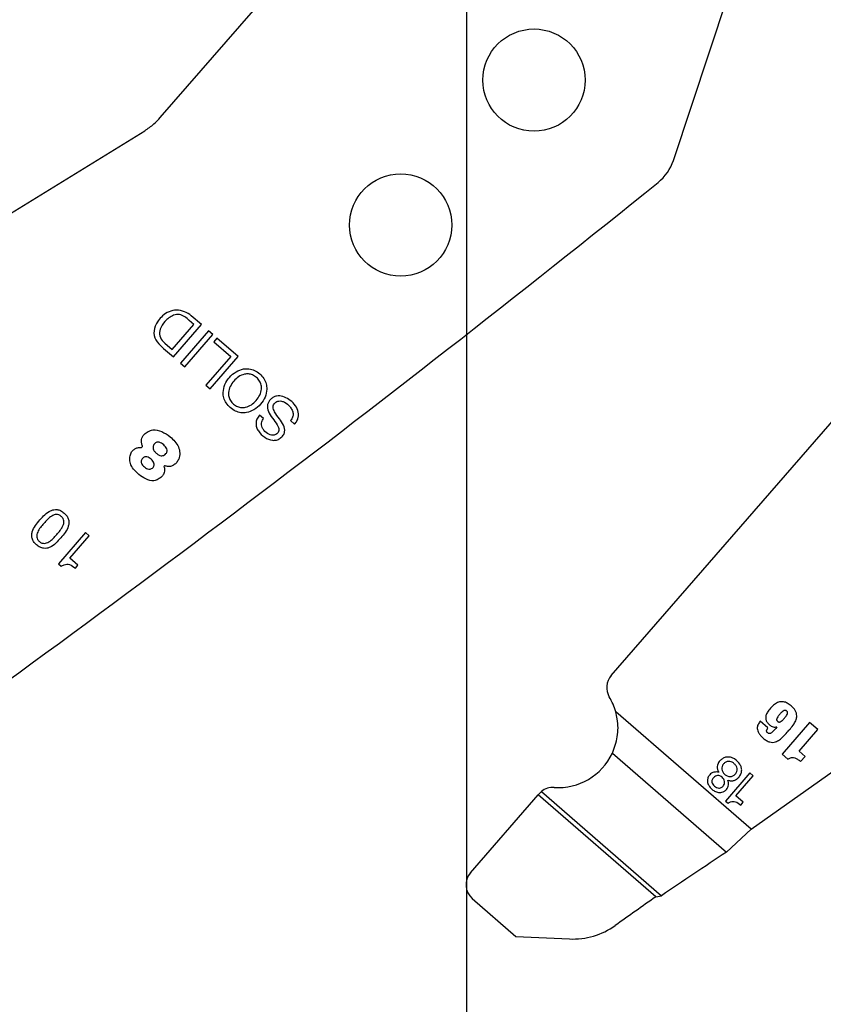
# Model space of a CAD drawing. Header units: inches. Extents: x -122 to 123, y -201 to 75.
# Tile 37 of 191: x -43.91 to -42.59, y 62.43 to 64.05. Entities that reach past the tile are written whole.
import ezdxf

# ---------------------------------------------------------------- set-up
doc = ezdxf.new("R2010")
doc.units = ezdxf.units.IN
doc.header["$MEASUREMENT"] = 0
doc.header["$PDSIZE"] = -1
doc.layers.add('DIMENSIONS', color=171, linetype='Continuous')
doc.layers.add('STATION_LINES', color=231, linetype='Continuous')
doc.styles.add('SLDTEXTSTYLE0', font='TXT', dxfattribs={"width": 0.75})
doc.dimstyles.new('SLDDIMSTYLE3', dxfattribs={"dimtxt": 0.125, "dimasz": 0.13, "dimexe": 0, "dimexo": 0.0625, "dimgap": 0.03125, "dimtad": 0, "dimtih": 1, "dimtoh": 1, "dimdec": 4, "dimrnd": 1e-09, "dimzin": 12, "dimdsep": 46, "dimtxsty": 'SLDTEXTSTYLE0', "dimsah": 1, "dimcen": 0.09, "dimadec": 0, "dimazin": 3, "dimtfac": 1, "dimtdec": 4, "dimtofl": 0, "dimtmove": 0, "dimatfit": 3, "dimfxl": 1, "dimfrac": 2, "dimtolj": 1, "dimtzin": 12, "dimarcsym": 0})

# ---------------------------------------------------------------- blocks, each defined once
blk = doc.blocks.new('_D_4')
at = {"layer": 'Defpoints', "color": 0}
for p in [(-44.7441, 62.6287), (-4.7428, 62.2104), (-44.7441, 58.2595), (-44.7441, 58.2595)]:
    blk.add_point(p, dxfattribs=at)
at = {"layer": 'DIMENSIONS', "color": 0, "lineweight": -2}
for p, q in [((-44.7441, 62.5662), (-44.7441, 58.2595)), ((-4.7428, 62.1479), (-4.7428, 58.2595)), ((-44.6141, 58.2595), (-24.2752, 58.2595)), ((-4.8728, 58.2595), (-23.6034, 58.2595))]:
    blk.add_line(p, q, dxfattribs=at)
at = {"layer": 'DIMENSIONS', "color": 0}
for points in [[(-44.6141, 58.2811), (-44.6141, 58.2378), (-44.7441, 58.2595)], [(-4.8728, 58.2378), (-4.8728, 58.2811), (-4.7428, 58.2595)]]:
    blk.add_solid(points, dxfattribs=at)
at = {"layer": 'DIMENSIONS', "color": 0, "insert": (-23.9393, 58.322), "char_height": 0.125, "attachment_point": 2, "style": 'SLDTEXTSTYLE0'}
blk.add_mtext('\\A1;(40.0013)', dxfattribs=at)

msp = doc.modelspace()

# ---------------------------------------------------------------- linework, layer by layer
at = {"color": 7, "linetype": 'Continuous', "lineweight": 25}
for p, q in [((-42.83755, 63.82201), (-42.60705, 64.51528)), ((-42.83755, 63.82201), (-42.60705, 64.51528)), ((-43.68237, 63.89251), (-43.52904, 64.06907)), ((-43.68237, 63.89251), (-43.52904, 64.06907)), ((-44.01601, 63.68078), (-43.70791, 63.87087)), ((-44.01601, 63.68078), (-43.70791, 63.87087)), ((-43.6269, 63.55158), (-43.63474, 63.55839)), ((-43.6269, 63.55158), (-43.63474, 63.55839)), ((-43.61464, 63.55139), (-43.63132, 63.56588)), ((-43.61464, 63.55139), (-43.63132, 63.56588)), ((-43.66273, 63.51032), (-43.6269, 63.55158)), ((-43.66273, 63.51032), (-43.6269, 63.55158)), ((-43.66081, 63.49822), (-43.61464, 63.55139)), ((-43.66081, 63.49822), (-43.61464, 63.55139)), ((-43.60271, 63.54103), (-43.64889, 63.48786)), ((-43.60271, 63.54103), (-43.64889, 63.48786)), ((-43.59564, 63.53489), (-43.60271, 63.54103)), ((-43.59564, 63.53489), (-43.60271, 63.54103)), ((-43.6772, 63.52309), (-43.67464, 63.52066)), ((-43.6772, 63.52309), (-43.67464, 63.52066)), ((-43.64182, 63.48172), (-43.59564, 63.53489)), ((-43.64182, 63.48172), (-43.59564, 63.53489)), ((-43.58915, 63.52924), (-43.59432, 63.52328)), ((-43.58915, 63.52924), (-43.59432, 63.52328)), ((-43.59432, 63.52328), (-43.56618, 63.49884)), ((-43.59432, 63.52328), (-43.56618, 63.49884)), ((-43.55392, 63.49865), (-43.58915, 63.52924)), ((-43.55392, 63.49865), (-43.58915, 63.52924)), ((-43.68492, 63.51995), (-43.67687, 63.51216)), ((-43.68492, 63.51995), (-43.67687, 63.51216)), ((-43.67687, 63.51216), (-43.66081, 63.49822)), ((-43.67687, 63.51216), (-43.66081, 63.49822)), ((-43.67464, 63.52066), (-43.66273, 63.51032)), ((-43.67464, 63.52066), (-43.66273, 63.51032)), ((-43.56618, 63.49884), (-43.60718, 63.45163)), ((-43.56618, 63.49884), (-43.60718, 63.45163)), ((-43.60009, 63.44548), (-43.55392, 63.49865)), ((-43.60009, 63.44548), (-43.55392, 63.49865)), ((-43.64889, 63.48786), (-43.64182, 63.48172)), ((-43.64889, 63.48786), (-43.64182, 63.48172)), ((-43.60718, 63.45163), (-43.60009, 63.44548)), ((-43.60718, 63.45163), (-43.60009, 63.44548)), ((-42.94006, 62.9731), (-42.54348, 63.42976)), ((-42.94006, 62.9731), (-42.54348, 63.42976)), ((-43.51243, 63.39666), (-43.51914, 63.40248)), ((-43.51243, 63.39666), (-43.51914, 63.40248)), ((-43.46786, 63.39323), (-43.46116, 63.38741)), ((-43.46786, 63.39323), (-43.46116, 63.38741)), ((-43.80536, 63.20869), (-43.85, 63.15729)), ((-43.80536, 63.20869), (-43.85, 63.15729)), ((-43.83118, 63.1665), (-43.79919, 63.20334)), ((-43.83118, 63.1665), (-43.79919, 63.20334)), ((-43.79919, 63.20334), (-43.80536, 63.20869)), ((-43.79919, 63.20334), (-43.80536, 63.20869)), ((-43.81784, 63.15492), (-43.83118, 63.1665)), ((-43.81784, 63.15492), (-43.83118, 63.1665)), ((-43.85, 63.15729), (-43.84528, 63.15319)), ((-43.85, 63.15729), (-43.84528, 63.15319)), ((-43.82212, 63.15), (-43.81784, 63.15492)), ((-43.82212, 63.15), (-43.81784, 63.15492)), ((-42.70976, 62.71998), (-42.93251, 62.91343)), ((-42.70976, 62.71998), (-42.93251, 62.91343)), ((-42.68189, 62.88688), (-42.69467, 62.89797)), ((-42.68189, 62.88688), (-42.69467, 62.89797)), ((-42.66729, 62.88887), (-42.66714, 62.88874)), ((-42.66729, 62.88887), (-42.66714, 62.88874)), ((-42.61361, 62.89598), (-42.65877, 62.84398)), ((-42.61361, 62.89598), (-42.65877, 62.84398)), ((-42.59995, 62.88412), (-42.61361, 62.89598)), ((-42.59995, 62.88412), (-42.61361, 62.89598)), ((-42.6307, 62.84872), (-42.59995, 62.88412)), ((-42.6307, 62.84872), (-42.59995, 62.88412)), ((-42.93812, 62.8454), (-42.75041, 62.68239)), ((-42.93812, 62.8454), (-42.75041, 62.68239)), ((-42.65877, 62.84398), (-42.64894, 62.83544)), ((-42.65877, 62.84398), (-42.64894, 62.83544)), ((-42.62086, 62.84017), (-42.6307, 62.84872)), ((-42.62086, 62.84017), (-42.6307, 62.84872)), ((-42.62825, 62.83166), (-42.62086, 62.84017)), ((-42.62825, 62.83166), (-42.62086, 62.84017)), ((-42.7116, 62.81287), (-42.75182, 62.76656)), ((-42.7116, 62.81287), (-42.75182, 62.76656)), ((-42.73486, 62.77486), (-42.70605, 62.80805)), ((-42.73486, 62.77486), (-42.70605, 62.80805)), ((-42.70605, 62.80805), (-42.7116, 62.81287)), ((-42.70605, 62.80805), (-42.7116, 62.81287)), ((-43.17174, 62.64836), (-43.06018, 62.77683)), ((-43.17174, 62.64836), (-43.06018, 62.77683)), ((-43.05868, 62.77855), (-43.06018, 62.77683)), ((-43.05868, 62.77855), (-43.06018, 62.77683)), ((-42.86665, 62.60877), (-43.06018, 62.77683)), ((-42.86665, 62.60877), (-43.06018, 62.77683)), ((-43.05496, 62.78215), (-43.05868, 62.77855)), ((-43.05496, 62.78215), (-43.05868, 62.77855)), ((-43.05496, 62.78215), (-42.85736, 62.61055)), ((-43.05496, 62.78215), (-42.85736, 62.61055)), ((-42.72285, 62.76443), (-42.73486, 62.77486)), ((-42.72285, 62.76443), (-42.73486, 62.77486)), ((-42.75182, 62.76656), (-42.74757, 62.76287)), ((-42.75182, 62.76656), (-42.74757, 62.76287)), ((-42.7267, 62.75999), (-42.72285, 62.76443)), ((-42.7267, 62.75999), (-42.72285, 62.76443)), ((-42.75041, 62.68239), (-42.70976, 62.71998)), ((-42.75041, 62.68239), (-42.70976, 62.71998)), ((-43.16876, 62.60604), (-43.09675, 62.5435)), ((-43.16876, 62.60604), (-43.09675, 62.5435)), ((-42.86665, 62.60877), (-42.85736, 62.61055)), ((-42.86665, 62.60877), (-42.85736, 62.61055)), ((-43.09675, 62.5435), (-43.0086, 62.53935)), ((-43.09675, 62.5435), (-43.0086, 62.53935))]:
    msp.add_line(p, q, dxfattribs=at)
for centre in [(-43.06705, 63.95423), (-43.06705, 63.95423), (-43.2866, 63.71548), (-43.2866, 63.71548)]:
    msp.add_circle(centre, 0.08418, dxfattribs=at)
for centre, radius, start, end in [((-42.91227, 63.84685), 0.07874, 308.88106, 341.60898), ((-42.91227, 63.84685), 0.07874, 308.88106, 341.60898), ((-60.16182, 85.23892), 27.55906, 305.202886, 308.881055), ((-60.16182, 85.23892), 27.55906, 305.202886, 308.881055), ((-58.59682, 85.23892), 27.55906, 305.202886, 308.881055), ((-58.59682, 85.23892), 27.55906, 305.202886, 308.881055), ((-43.65571, 63.54226), 0.03284, 89.59263, 134.2863), ((-43.65571, 63.54226), 0.03284, 89.59263, 134.28347), ((-43.65545, 63.53896), 0.03614, 48.13257, 90.05494), ((-43.65545, 63.53896), 0.03614, 48.13257, 90.05494), ((-43.64512, 63.52925), 0.04958, 132.55267, 156.87661), ((-43.64512, 63.52925), 0.04958, 132.5508, 156.87661), ((-43.64531, 63.52931), 0.03996, 137.35202, 158.41271), ((-43.64531, 63.52931), 0.03996, 137.35202, 158.41271), ((-43.6467, 63.53347), 0.03618, 112.12923, 140.70062), ((-43.6467, 63.53347), 0.03618, 112.12923, 140.70062), ((-43.65376, 63.54773), 0.02034, 54.26264, 108.86056), ((-43.65376, 63.54773), 0.02034, 54.26264, 108.86056), ((-43.68435, 63.50521), 0.07273, 46.98188, 54.26264), ((-43.68435, 63.50521), 0.07273, 46.98188, 54.26264), ((-43.66691, 63.53855), 0.02589, 156.87661, 225.9203), ((-43.66691, 63.53855), 0.02589, 156.87661, 225.9203), ((-43.66412, 63.53751), 0.01946, 160.4754, 227.77803), ((-43.66412, 63.53751), 0.01946, 160.4754, 227.77803), ((-43.71335, 63.35079), 0.00165, 264.78677, 22.61941), ((-43.71335, 63.35079), 0.00165, 264.78677, 22.61941), ((-43.67492, 63.31742), 0.00138, 70.16774, 207.84033), ((-43.67492, 63.31742), 0.00138, 70.16774, 207.84033), ((-42.91741, 62.95343), 0.03, 139.02801, 211.14458), ((-42.91741, 62.95343), 0.03, 139.02801, 211.14458), ((-43.02732, 62.88701), 0.09843, 15.57088, 31.14458), ((-43.02732, 62.88701), 0.09843, 15.57088, 31.14458), ((-43.02732, 62.88701), 0.09843, 266.11116, 334.99564), ((-43.02732, 62.88701), 0.09843, 266.11116, 334.99564), ((-43.03603, 62.75888), 0.03, 86.11116, 129.12577), ((-43.03603, 62.75888), 0.03, 86.11116, 129.12577), ((-32.91285, 47.92166), 17.73857, 123.682211, 124.098368), ((-32.91285, 47.92166), 17.73857, 123.682211, 124.098368), ((-43.14909, 62.62869), 0.03, 139.02801, 229.028), ((-43.14909, 62.62869), 0.03, 139.02801, 229.028), ((-31.10388, 45.95218), 20.39128, 125.22949, 125.45921), ((-31.10388, 45.95218), 20.39128, 125.22949, 125.45921), ((-43.00296, 62.65921), 0.12, 267.30184, 305.45921), ((-43.00296, 62.65921), 0.12, 267.30184, 305.45921)]:
    msp.add_arc(centre, radius, start, end, dxfattribs=at)
for points, knots in [([(-43.70791, 63.87087), (-43.70267, 63.87441), (-43.69336, 63.8807), (-43.68571, 63.88892), (-43.68237, 63.89251)], [0, 0, 0, 0, 0.5626073, 1, 1, 1, 1]), ([(-43.70791, 63.87087), (-43.70267, 63.87441), (-43.69336, 63.8807), (-43.68571, 63.88892), (-43.68237, 63.89251)], [0, 0, 0, 0, 0.5626073, 1, 1, 1, 1]), ([(-43.56707, 63.41458), (-43.56428, 63.41249), (-43.55901, 63.40852), (-43.54965, 63.40589), (-43.53901, 63.40614), (-43.52748, 63.4107), (-43.5169, 63.41986), (-43.50931, 63.43162), (-43.50641, 63.44368), (-43.50764, 63.45427), (-43.51163, 63.46307), (-43.51841, 63.4706), (-43.52682, 63.47626), (-43.53609, 63.47898), (-43.54675, 63.47871), (-43.55827, 63.47415), (-43.56885, 63.46498), (-43.57644, 63.45322), (-43.57935, 63.44117), (-43.57811, 63.4306), (-43.57419, 63.42171), (-43.56953, 63.41704), (-43.56707, 63.41458)], [0, 0, 0, 0, 0.0463655, 0.0878956, 0.1275474, 0.1874036, 0.2499932, 0.3126179, 0.3724875, 0.4121412, 0.4536714, 0.5000368, 0.5463978, 0.5879177, 0.6275606, 0.6874203, 0.7500436, 0.8126318, 0.8724781, 0.912119, 0.953639, 1, 1, 1, 1]), ([(-43.56707, 63.41458), (-43.56428, 63.41249), (-43.55901, 63.40852), (-43.54965, 63.40589), (-43.53901, 63.40614), (-43.52748, 63.4107), (-43.5169, 63.41986), (-43.50931, 63.43162), (-43.50641, 63.44368), (-43.50764, 63.45427), (-43.51163, 63.46307), (-43.51841, 63.4706), (-43.52682, 63.47626), (-43.53609, 63.47898), (-43.54675, 63.47871), (-43.55827, 63.47415), (-43.56885, 63.46498), (-43.57644, 63.45322), (-43.57935, 63.44117), (-43.57811, 63.4306), (-43.57419, 63.42171), (-43.56953, 63.41704), (-43.56707, 63.41458)], [0, 0, 0, 0, 0.0463655, 0.0878956, 0.1275474, 0.1874036, 0.2499932, 0.3126179, 0.3724875, 0.4121412, 0.4536714, 0.5000368, 0.5463978, 0.5879177, 0.6275606, 0.6874203, 0.7500436, 0.8126318, 0.8724781, 0.912119, 0.953639, 1, 1, 1, 1]), ([(-43.52387, 63.46432), (-43.52201, 63.46244), (-43.51851, 63.4589), (-43.51585, 63.45203), (-43.51546, 63.44396), (-43.51823, 63.43496), (-43.52416, 63.42617), (-43.53204, 63.41907), (-43.54054, 63.41507), (-43.54861, 63.41431), (-43.55572, 63.41605), (-43.56212, 63.42027), (-43.5672, 63.42602), (-43.56992, 63.43281), (-43.5703, 63.4409), (-43.56753, 63.44989), (-43.5616, 63.45868), (-43.55373, 63.46579), (-43.54521, 63.46979), (-43.53716, 63.47053), (-43.52999, 63.46887), (-43.52599, 63.4659), (-43.52387, 63.46432)], [0, 0, 0, 0, 0.0463055, 0.0873422, 0.126883, 0.1874353, 0.2500455, 0.3126107, 0.3731431, 0.4126796, 0.4537155, 0.5000211, 0.5462992, 0.5873282, 0.6268686, 0.6874089, 0.7499756, 0.8125873, 0.8731475, 0.9126921, 0.9537219, 1, 1, 1, 1]), ([(-43.52387, 63.46432), (-43.52201, 63.46244), (-43.51851, 63.4589), (-43.51585, 63.45203), (-43.51546, 63.44396), (-43.51823, 63.43496), (-43.52416, 63.42617), (-43.53204, 63.41907), (-43.54054, 63.41507), (-43.54861, 63.41431), (-43.55572, 63.41605), (-43.56212, 63.42027), (-43.5672, 63.42602), (-43.56992, 63.43281), (-43.5703, 63.4409), (-43.56753, 63.44989), (-43.5616, 63.45868), (-43.55373, 63.46579), (-43.54521, 63.46979), (-43.53716, 63.47053), (-43.52999, 63.46887), (-43.52599, 63.4659), (-43.52387, 63.46432)], [0, 0, 0, 0, 0.0463055, 0.0873422, 0.126883, 0.1874353, 0.2500455, 0.3126107, 0.3731431, 0.4126796, 0.4537155, 0.5000211, 0.5462992, 0.5873282, 0.6268686, 0.6874089, 0.7499756, 0.8125873, 0.8731475, 0.9126921, 0.9537219, 1, 1, 1, 1]), ([(-43.46116, 63.38741), (-43.45979, 63.38919), (-43.45719, 63.39257), (-43.45443, 63.40017), (-43.45513, 63.4103), (-43.4614, 63.42053), (-43.47011, 63.42843), (-43.48016, 63.43355), (-43.48936, 63.43447), (-43.49618, 63.43206), (-43.50059, 63.42862), (-43.50388, 63.42437), (-43.50675, 63.41757), (-43.50491, 63.40733), (-43.5002, 63.40078), (-43.49774, 63.39734)], [0, 0, 0, 0, 0.0586761, 0.1109397, 0.2084395, 0.3123094, 0.4173908, 0.5130442, 0.6038339, 0.6495978, 0.6992884, 0.7479523, 0.78905, 0.8894523, 1, 1, 1, 1]), ([(-43.46116, 63.38741), (-43.45979, 63.38919), (-43.45719, 63.39257), (-43.45443, 63.40017), (-43.45513, 63.4103), (-43.4614, 63.42053), (-43.47011, 63.42843), (-43.48016, 63.43355), (-43.48936, 63.43447), (-43.49618, 63.43206), (-43.50059, 63.42862), (-43.50388, 63.42437), (-43.50675, 63.41757), (-43.50491, 63.40733), (-43.5002, 63.40078), (-43.49774, 63.39734)], [0, 0, 0, 0, 0.0586761, 0.1109397, 0.2084395, 0.3123094, 0.4173908, 0.5130442, 0.6038339, 0.6495978, 0.6992884, 0.7479523, 0.78905, 0.8894523, 1, 1, 1, 1]), ([(-43.4862, 63.39634), (-43.48903, 63.39996), (-43.49281, 63.40479), (-43.49606, 63.41154), (-43.49679, 63.41557), (-43.49588, 63.41933), (-43.49362, 63.42228), (-43.49074, 63.42457), (-43.48692, 63.42591), (-43.48235, 63.42559), (-43.47568, 63.42267), (-43.46961, 63.41761), (-43.46513, 63.41092), (-43.46339, 63.40499), (-43.46403, 63.39856), (-43.46654, 63.39507), (-43.46786, 63.39323)], [0, 0, 0, 0, 0.1651208, 0.2200946, 0.2688053, 0.3092671, 0.3554593, 0.400416, 0.4402705, 0.4984822, 0.5603391, 0.7003826, 0.7762898, 0.8478709, 0.9192667, 1, 1, 1, 1]), ([(-43.4862, 63.39634), (-43.48903, 63.39996), (-43.49281, 63.40479), (-43.49606, 63.41154), (-43.49679, 63.41557), (-43.49588, 63.41933), (-43.49362, 63.42228), (-43.49074, 63.42457), (-43.48692, 63.42591), (-43.48235, 63.42559), (-43.47568, 63.42267), (-43.46961, 63.41761), (-43.46513, 63.41092), (-43.46339, 63.40499), (-43.46403, 63.39856), (-43.46654, 63.39507), (-43.46786, 63.39323)], [0, 0, 0, 0, 0.1651208, 0.2200946, 0.2688053, 0.3092671, 0.3554593, 0.400416, 0.4402705, 0.4984822, 0.5603391, 0.7003826, 0.7762898, 0.8478709, 0.9192667, 1, 1, 1, 1]), ([(-43.51914, 63.40248), (-43.52066, 63.4003), (-43.52352, 63.39622), (-43.52509, 63.38906), (-43.52416, 63.38222), (-43.5199, 63.37366), (-43.51122, 63.36526), (-43.50012, 63.3604), (-43.49099, 63.36084), (-43.48465, 63.36384), (-43.47989, 63.36868), (-43.47635, 63.3763), (-43.47898, 63.38668), (-43.48369, 63.39298), (-43.4862, 63.39634)], [0, 0, 0, 0, 0.0741122, 0.1385079, 0.2000934, 0.2643605, 0.4032989, 0.5306457, 0.5912908, 0.6541435, 0.7225298, 0.7784945, 0.882102, 1, 1, 1, 1]), ([(-43.51914, 63.40248), (-43.52066, 63.4003), (-43.52352, 63.39622), (-43.52509, 63.38906), (-43.52416, 63.38222), (-43.5199, 63.37366), (-43.51122, 63.36526), (-43.50012, 63.3604), (-43.49099, 63.36084), (-43.48465, 63.36384), (-43.47989, 63.36868), (-43.47635, 63.3763), (-43.47898, 63.38668), (-43.48369, 63.39298), (-43.4862, 63.39634)], [0, 0, 0, 0, 0.0741122, 0.1385079, 0.2000934, 0.2643605, 0.4032989, 0.5306457, 0.5912908, 0.6541435, 0.7225298, 0.7784945, 0.882102, 1, 1, 1, 1]), ([(-43.49774, 63.39734), (-43.49489, 63.39372), (-43.49111, 63.38891), (-43.48761, 63.38238), (-43.48666, 63.3786), (-43.4873, 63.37507), (-43.48936, 63.37237), (-43.49194, 63.37028), (-43.49534, 63.36894), (-43.49945, 63.36901), (-43.50552, 63.37142), (-43.51088, 63.37584), (-43.51474, 63.38158), (-43.51601, 63.38656), (-43.51531, 63.39188), (-43.51344, 63.39499), (-43.51243, 63.39666)], [0, 0, 0, 0, 0.1829476, 0.24267, 0.2940024, 0.3348697, 0.3807285, 0.4259238, 0.4659463, 0.5236188, 0.5845309, 0.7231184, 0.7925197, 0.8568348, 0.923151, 1, 1, 1, 1]), ([(-43.49774, 63.39734), (-43.49489, 63.39372), (-43.49111, 63.38891), (-43.48761, 63.38238), (-43.48666, 63.3786), (-43.4873, 63.37507), (-43.48936, 63.37237), (-43.49194, 63.37028), (-43.49534, 63.36894), (-43.49945, 63.36901), (-43.50552, 63.37142), (-43.51088, 63.37584), (-43.51474, 63.38158), (-43.51601, 63.38656), (-43.51531, 63.39188), (-43.51344, 63.39499), (-43.51243, 63.39666)], [0, 0, 0, 0, 0.1829476, 0.24267, 0.2940024, 0.3348697, 0.3807285, 0.4259238, 0.4659463, 0.5236188, 0.5845309, 0.7231184, 0.7925197, 0.8568348, 0.923151, 1, 1, 1, 1]), ([(-43.71182, 63.35142), (-43.71237, 63.35319), (-43.71346, 63.35674), (-43.71349, 63.362), (-43.71194, 63.36702), (-43.70807, 63.37151), (-43.70234, 63.37559), (-43.69253, 63.37934), (-43.67904, 63.37563), (-43.66448, 63.36606), (-43.65284, 63.35389), (-43.64959, 63.33999), (-43.651, 63.33085), (-43.65504, 63.32438), (-43.65928, 63.32044), (-43.6641, 63.31786), (-43.66935, 63.31728), (-43.67279, 63.31825), (-43.67445, 63.31872)], [0, 0, 0, 0, 0.0402662, 0.0807273, 0.112694, 0.152754, 0.2074437, 0.2655739, 0.3755862, 0.4930168, 0.6496683, 0.7247599, 0.7974088, 0.8448839, 0.8886515, 0.9223548, 0.9625848, 1, 1, 1, 1]), ([(-43.71182, 63.35142), (-43.71237, 63.35319), (-43.71346, 63.35674), (-43.71349, 63.362), (-43.71194, 63.36702), (-43.70807, 63.37151), (-43.70234, 63.37559), (-43.69253, 63.37934), (-43.67904, 63.37563), (-43.66448, 63.36606), (-43.65284, 63.35389), (-43.64959, 63.33999), (-43.651, 63.33085), (-43.65504, 63.32438), (-43.65928, 63.32044), (-43.6641, 63.31786), (-43.66935, 63.31728), (-43.67279, 63.31825), (-43.67445, 63.31872)], [0, 0, 0, 0, 0.0402662, 0.0807273, 0.112694, 0.152754, 0.2074437, 0.2655739, 0.3755862, 0.4930168, 0.6496683, 0.7247599, 0.7974088, 0.8448839, 0.8886515, 0.9223548, 0.9625848, 1, 1, 1, 1]), ([(-43.67614, 63.31677), (-43.67579, 63.31538), (-43.67506, 63.31243), (-43.67564, 63.30811), (-43.67717, 63.30387), (-43.68072, 63.30006), (-43.68587, 63.29646), (-43.6948, 63.29284), (-43.70666, 63.29672), (-43.71779, 63.30386), (-43.72623, 63.31272), (-43.73204, 63.32173), (-43.73314, 63.33091), (-43.73146, 63.33844), (-43.72805, 63.34419), (-43.72337, 63.34749), (-43.71845, 63.34913), (-43.71513, 63.34914), (-43.7135, 63.34915)], [0, 0, 0, 0, 0.0355139, 0.0755262, 0.1066737, 0.1465141, 0.2029224, 0.2637374, 0.3791866, 0.4925959, 0.5951253, 0.6827047, 0.7547693, 0.819423, 0.8726969, 0.9174452, 0.9594866, 1, 1, 1, 1]), ([(-43.67614, 63.31677), (-43.67579, 63.31538), (-43.67506, 63.31243), (-43.67564, 63.30811), (-43.67717, 63.30387), (-43.68072, 63.30006), (-43.68587, 63.29646), (-43.6948, 63.29284), (-43.70666, 63.29672), (-43.71779, 63.30386), (-43.72623, 63.31272), (-43.73204, 63.32173), (-43.73314, 63.33091), (-43.73146, 63.33844), (-43.72805, 63.34419), (-43.72337, 63.34749), (-43.71845, 63.34913), (-43.71513, 63.34914), (-43.7135, 63.34915)], [0, 0, 0, 0, 0.0355139, 0.0755262, 0.1066737, 0.1465141, 0.2029224, 0.2637374, 0.3791866, 0.4925959, 0.5951253, 0.6827047, 0.7547693, 0.819423, 0.8726969, 0.9174452, 0.9594866, 1, 1, 1, 1]), ([(-43.6767, 63.35344), (-43.67466, 63.35139), (-43.67166, 63.34839), (-43.67086, 63.34339), (-43.67168, 63.3407), (-43.67318, 63.33854), (-43.67538, 63.33658), (-43.67826, 63.33537), (-43.68167, 63.33532), (-43.68542, 63.33677), (-43.68913, 63.3395), (-43.69234, 63.34279), (-43.69417, 63.34634), (-43.69446, 63.34966), (-43.69363, 63.35257), (-43.69202, 63.35495), (-43.69011, 63.35671), (-43.68753, 63.35788), (-43.68245, 63.35772), (-43.67903, 63.35517), (-43.6767, 63.35344)], [0, 0, 0, 0, 0.1210946, 0.17767789, 0.20711263, 0.24018068, 0.2900797, 0.33218989, 0.37188272, 0.43400925, 0.50157019, 0.56975234, 0.63063177, 0.6693568, 0.7104366, 0.75861476, 0.79170028, 0.82127422, 0.87854815, 1, 1, 1, 1]), ([(-43.6767, 63.35344), (-43.67466, 63.35139), (-43.67166, 63.34839), (-43.67086, 63.34339), (-43.67168, 63.3407), (-43.67318, 63.33854), (-43.67538, 63.33658), (-43.67826, 63.33537), (-43.68167, 63.33532), (-43.68542, 63.33677), (-43.68913, 63.3395), (-43.69234, 63.34279), (-43.69417, 63.34634), (-43.69446, 63.34966), (-43.69363, 63.35257), (-43.69202, 63.35495), (-43.69011, 63.35671), (-43.68753, 63.35788), (-43.68245, 63.35772), (-43.67903, 63.35517), (-43.6767, 63.35344)], [0, 0, 0, 0, 0.1210946, 0.17767789, 0.20711263, 0.24018068, 0.2900797, 0.33218989, 0.37188272, 0.43400925, 0.50157019, 0.56975234, 0.63063177, 0.6693568, 0.7104366, 0.75861476, 0.79170028, 0.82127422, 0.87854815, 1, 1, 1, 1]), ([(-43.6973, 63.32956), (-43.69634, 63.32864), (-43.69447, 63.32683), (-43.69258, 63.32348), (-43.69225, 63.32029), (-43.69309, 63.31787), (-43.69446, 63.31593), (-43.69641, 63.31415), (-43.69895, 63.31309), (-43.70193, 63.31308), (-43.7052, 63.31444), (-43.70845, 63.31693), (-43.71141, 63.3198), (-43.71325, 63.32267), (-43.71381, 63.32519), (-43.71367, 63.32717), (-43.71287, 63.32921), (-43.71154, 63.33107), (-43.70991, 63.3326), (-43.70751, 63.33376), (-43.70415, 63.33372), (-43.7005, 63.3321), (-43.69838, 63.33042), (-43.6973, 63.32956)], [0, 0, 0, 0, 0.06245523, 0.12165293, 0.17736683, 0.20686447, 0.24004889, 0.28862392, 0.32886057, 0.36646716, 0.42580497, 0.49132204, 0.55799359, 0.61924838, 0.64828272, 0.67799692, 0.71091731, 0.74993664, 0.784652, 0.81519875, 0.87310589, 0.93524754, 1, 1, 1, 1]), ([(-43.6973, 63.32956), (-43.69634, 63.32864), (-43.69447, 63.32683), (-43.69258, 63.32348), (-43.69225, 63.32029), (-43.69309, 63.31787), (-43.69446, 63.31593), (-43.69641, 63.31415), (-43.69895, 63.31309), (-43.70193, 63.31308), (-43.7052, 63.31444), (-43.70845, 63.31693), (-43.71141, 63.3198), (-43.71325, 63.32267), (-43.71381, 63.32519), (-43.71367, 63.32717), (-43.71287, 63.32921), (-43.71154, 63.33107), (-43.70991, 63.3326), (-43.70751, 63.33376), (-43.70415, 63.33372), (-43.7005, 63.3321), (-43.69838, 63.33042), (-43.6973, 63.32956)], [0, 0, 0, 0, 0.06245523, 0.12165293, 0.17736683, 0.20686447, 0.24004889, 0.28862392, 0.32886057, 0.36646716, 0.42580497, 0.49132204, 0.55799359, 0.61924838, 0.64828272, 0.67799692, 0.71091731, 0.74993664, 0.784652, 0.81519875, 0.87310589, 0.93524754, 1, 1, 1, 1]), ([(-43.88608, 63.18862), (-43.88419, 63.18716), (-43.88071, 63.18447), (-43.87466, 63.1826), (-43.86896, 63.18278), (-43.85807, 63.18663), (-43.84613, 63.1998), (-43.83476, 63.21349), (-43.8325, 63.22477), (-43.83311, 63.23045), (-43.83585, 63.23612), (-43.84053, 63.24108), (-43.84609, 63.24502), (-43.8521, 63.24694), (-43.85781, 63.24674), (-43.86866, 63.24293), (-43.88061, 63.22975), (-43.89199, 63.21608), (-43.89427, 63.20476), (-43.89365, 63.19909), (-43.89095, 63.19336), (-43.8878, 63.1903), (-43.88608, 63.18862)], [0, 0, 0, 0, 0.03785242, 0.06940235, 0.09827598, 0.12716469, 0.25026147, 0.37286439, 0.40171768, 0.43057696, 0.46212371, 0.499976, 0.53784876, 0.56940436, 0.59826457, 0.62711549, 0.74971452, 0.87280743, 0.90169377, 0.93056833, 0.9621271, 1, 1, 1, 1]), ([(-43.88608, 63.18862), (-43.88419, 63.18716), (-43.88071, 63.18447), (-43.87466, 63.1826), (-43.86896, 63.18278), (-43.85807, 63.18663), (-43.84613, 63.1998), (-43.83476, 63.21349), (-43.8325, 63.22477), (-43.83311, 63.23045), (-43.83585, 63.23612), (-43.84053, 63.24108), (-43.84609, 63.24502), (-43.8521, 63.24694), (-43.85781, 63.24674), (-43.86866, 63.24293), (-43.88061, 63.22975), (-43.89199, 63.21608), (-43.89427, 63.20476), (-43.89365, 63.19909), (-43.89095, 63.19336), (-43.8878, 63.1903), (-43.88608, 63.18862)], [0, 0, 0, 0, 0.03785242, 0.06940235, 0.09827598, 0.12716469, 0.25026147, 0.37286439, 0.40171768, 0.43057696, 0.46212371, 0.499976, 0.53784876, 0.56940436, 0.59826457, 0.62711549, 0.74971452, 0.87280743, 0.90169377, 0.93056833, 0.9621271, 1, 1, 1, 1]), ([(-43.84541, 63.23546), (-43.8443, 63.23434), (-43.84224, 63.23224), (-43.84095, 63.22804), (-43.84121, 63.22389), (-43.84405, 63.21564), (-43.85281, 63.20555), (-43.86158, 63.19546), (-43.86931, 63.19153), (-43.8734, 63.19068), (-43.87769, 63.19142), (-43.8815, 63.1939), (-43.88449, 63.19732), (-43.88583, 63.20147), (-43.88556, 63.20563), (-43.88274, 63.21384), (-43.87398, 63.22394), (-43.86522, 63.23403), (-43.85745, 63.23799), (-43.85338, 63.23884), (-43.84904, 63.23814), (-43.84667, 63.23639), (-43.84541, 63.23546)], [0, 0, 0, 0, 0.0337182, 0.0630039, 0.0920181, 0.1227779, 0.2503849, 0.3773035, 0.4080107, 0.4370019, 0.4662821, 0.5, 0.5337179, 0.5629981, 0.5919893, 0.6226965, 0.7496151, 0.8772221, 0.9079819, 0.9369961, 0.9662818, 1, 1, 1, 1]), ([(-43.84541, 63.23546), (-43.8443, 63.23434), (-43.84224, 63.23224), (-43.84095, 63.22804), (-43.84121, 63.22389), (-43.84405, 63.21564), (-43.85281, 63.20555), (-43.86158, 63.19546), (-43.86931, 63.19153), (-43.8734, 63.19068), (-43.87769, 63.19142), (-43.8815, 63.1939), (-43.88449, 63.19732), (-43.88583, 63.20147), (-43.88556, 63.20563), (-43.88274, 63.21384), (-43.87398, 63.22394), (-43.86522, 63.23403), (-43.85745, 63.23799), (-43.85338, 63.23884), (-43.84904, 63.23814), (-43.84667, 63.23639), (-43.84541, 63.23546)], [0, 0, 0, 0, 0.0337182, 0.0630039, 0.0920181, 0.1227779, 0.2503849, 0.3773035, 0.4080107, 0.4370019, 0.4662821, 0.5, 0.5337179, 0.5629981, 0.5919893, 0.6226965, 0.7496151, 0.8772221, 0.9079819, 0.9369961, 0.9662818, 1, 1, 1, 1]), ([(-43.84528, 63.15319), (-43.84383, 63.1542), (-43.84112, 63.15609), (-43.83631, 63.15694), (-43.82946, 63.15575), (-43.82519, 63.15241), (-43.82212, 63.15)], [0, 0, 0, 0, 0.2043957, 0.3814621, 0.5542712, 1, 1, 1, 1]), ([(-43.84528, 63.15319), (-43.84383, 63.1542), (-43.84112, 63.15609), (-43.83631, 63.15694), (-43.82946, 63.15575), (-43.82519, 63.15241), (-43.82212, 63.15)], [0, 0, 0, 0, 0.2043957, 0.3814621, 0.5542712, 1, 1, 1, 1]), ([(-42.69467, 62.89797), (-42.69603, 62.89619), (-42.69874, 62.89264), (-42.69989, 62.88686), (-42.69893, 62.88213), (-42.69708, 62.87826), (-42.69401, 62.8742), (-42.68969, 62.87002), (-42.68472, 62.86622), (-42.67936, 62.86369), (-42.67416, 62.86292), (-42.66856, 62.86398), (-42.66261, 62.86732), (-42.65631, 62.87291), (-42.6513, 62.87848), (-42.6478, 62.88252), (-42.64627, 62.88429), (-42.64559, 62.88507), (-42.64529, 62.88541), (-42.64516, 62.88556), (-42.6451, 62.88563), (-42.64508, 62.88566), (-42.64507, 62.88567), (-42.64506, 62.88568), (-42.64506, 62.88568), (-42.64287, 62.8882), (-42.63918, 62.8929), (-42.6354, 62.90012), (-42.63383, 62.90785), (-42.6366, 62.91645), (-42.64301, 62.92299), (-42.64966, 62.92794), (-42.65626, 62.93038), (-42.66315, 62.93012), (-42.67266, 62.92564), (-42.68, 62.91776), (-42.68491, 62.90921), (-42.68604, 62.90366), (-42.68497, 62.89872), (-42.68229, 62.8948), (-42.67934, 62.89198), (-42.67631, 62.88994), (-42.67337, 62.88869), (-42.67016, 62.88807), (-42.6682, 62.88862), (-42.66729, 62.88887)], [0, 0, 0, 0, 0.0312, 0.061764, 0.0786098, 0.0979951, 0.1212111, 0.1494502, 0.181763, 0.2083218, 0.2314843, 0.2539537, 0.2867026, 0.3254742, 0.3713029, 0.3913682, 0.4001972, 0.4040817, 0.4057908, 0.4065428, 0.4068736, 0.4070192, 0.4070833, 0.4071115, 0.4071239, 0.4071336, 0.4537054, 0.49036, 0.5202682, 0.5615769, 0.6103798, 0.6460525, 0.6770675, 0.7067913, 0.7398117, 0.8214514, 0.8524376, 0.8769236, 0.8986938, 0.9212119, 0.9422173, 0.9555027, 0.9720094, 0.9868175, 1, 1, 1, 1]), ([(-42.69467, 62.89797), (-42.69603, 62.89619), (-42.69874, 62.89264), (-42.69989, 62.88686), (-42.69893, 62.88213), (-42.69708, 62.87826), (-42.69401, 62.8742), (-42.68969, 62.87002), (-42.68472, 62.86622), (-42.67936, 62.86369), (-42.67416, 62.86292), (-42.66856, 62.86398), (-42.66261, 62.86732), (-42.65631, 62.87291), (-42.6513, 62.87848), (-42.6478, 62.88252), (-42.64627, 62.88429), (-42.64559, 62.88507), (-42.64529, 62.88541), (-42.64516, 62.88556), (-42.6451, 62.88563), (-42.64508, 62.88566), (-42.64507, 62.88567), (-42.64506, 62.88568), (-42.64506, 62.88568), (-42.64287, 62.8882), (-42.63918, 62.8929), (-42.6354, 62.90012), (-42.63383, 62.90785), (-42.6366, 62.91645), (-42.64301, 62.92299), (-42.64966, 62.92794), (-42.65626, 62.93038), (-42.66315, 62.93012), (-42.67266, 62.92564), (-42.68, 62.91776), (-42.68491, 62.90921), (-42.68604, 62.90366), (-42.68497, 62.89872), (-42.68229, 62.8948), (-42.67934, 62.89198), (-42.67631, 62.88994), (-42.67337, 62.88869), (-42.67016, 62.88807), (-42.6682, 62.88862), (-42.66729, 62.88887)], [0, 0, 0, 0, 0.0312, 0.061764, 0.0786098, 0.0979951, 0.1212111, 0.1494502, 0.181763, 0.2083218, 0.2314843, 0.2539537, 0.2867026, 0.3254742, 0.3713029, 0.3913682, 0.4001972, 0.4040817, 0.4057908, 0.4065428, 0.4068736, 0.4070192, 0.4070833, 0.4071115, 0.4071239, 0.4071336, 0.4537054, 0.49036, 0.5202682, 0.5615769, 0.6103798, 0.6460525, 0.6770675, 0.7067913, 0.7398117, 0.8214514, 0.8524376, 0.8769236, 0.8986938, 0.9212119, 0.9422173, 0.9555027, 0.9720094, 0.9868175, 1, 1, 1, 1]), ([(-42.93812, 62.8454), (-42.93485, 62.85423), (-42.92832, 62.87188), (-42.9284, 62.89617), (-42.93159, 62.90956), (-42.93251, 62.91343)], [0, 0, 0, 0, 0.41569, 0.83097327, 1, 1, 1, 1]), ([(-42.93812, 62.8454), (-42.93485, 62.85423), (-42.92832, 62.87188), (-42.9284, 62.89617), (-42.93159, 62.90956), (-42.93251, 62.91343)], [0, 0, 0, 0, 0.41569, 0.83097327, 1, 1, 1, 1]), ([(-42.66597, 62.89778), (-42.66629, 62.89808), (-42.66689, 62.89865), (-42.6675, 62.89971), (-42.6677, 62.90091), (-42.66733, 62.9029), (-42.66552, 62.90591), (-42.66244, 62.90966), (-42.65914, 62.91323), (-42.65633, 62.91537), (-42.65439, 62.91598), (-42.65319, 62.91596), (-42.6521, 62.91555), (-42.65112, 62.91482), (-42.65026, 62.91395), (-42.64964, 62.9129), (-42.64945, 62.9117), (-42.64982, 62.90971), (-42.65164, 62.9067), (-42.65472, 62.90296), (-42.65802, 62.89939), (-42.66083, 62.89724), (-42.66276, 62.89664), (-42.66396, 62.89666), (-42.66505, 62.89706), (-42.66565, 62.89753), (-42.66597, 62.89778)], [0, 0, 0, 0, 0.0236455, 0.0444495, 0.0648644, 0.0879767, 0.1521536, 0.2511523, 0.3503248, 0.4149717, 0.4383393, 0.4586648, 0.4785916, 0.500249, 0.523844, 0.5445946, 0.5649675, 0.5880612, 0.6522766, 0.7513967, 0.8504457, 0.9150208, 0.9383517, 0.9586219, 0.9784629, 1, 1, 1, 1]), ([(-42.66597, 62.89778), (-42.66629, 62.89808), (-42.66689, 62.89865), (-42.6675, 62.89971), (-42.6677, 62.90091), (-42.66733, 62.9029), (-42.66552, 62.90591), (-42.66244, 62.90966), (-42.65914, 62.91323), (-42.65633, 62.91537), (-42.65439, 62.91598), (-42.65319, 62.91596), (-42.6521, 62.91555), (-42.65112, 62.91482), (-42.65026, 62.91395), (-42.64964, 62.9129), (-42.64945, 62.9117), (-42.64982, 62.90971), (-42.65164, 62.9067), (-42.65472, 62.90296), (-42.65802, 62.89939), (-42.66083, 62.89724), (-42.66276, 62.89664), (-42.66396, 62.89666), (-42.66505, 62.89706), (-42.66565, 62.89753), (-42.66597, 62.89778)], [0, 0, 0, 0, 0.0236455, 0.0444495, 0.0648644, 0.0879767, 0.1521536, 0.2511523, 0.3503248, 0.4149717, 0.4383393, 0.4586648, 0.4785916, 0.500249, 0.523844, 0.5445946, 0.5649675, 0.5880612, 0.6522766, 0.7513967, 0.8504457, 0.9150208, 0.9383517, 0.9586219, 0.9784629, 1, 1, 1, 1]), ([(-42.66714, 62.88874), (-42.66965, 62.88539), (-42.67253, 62.88152), (-42.67681, 62.87829), (-42.67838, 62.8777), (-42.67986, 62.87761), (-42.68125, 62.87796), (-42.68199, 62.8785), (-42.68235, 62.87877)], [0, 0, 0, 0, 0.6192353, 0.7126642, 0.7928726, 0.8645979, 0.9323684, 1, 1, 1, 1]), ([(-42.66714, 62.88874), (-42.66965, 62.88539), (-42.67253, 62.88152), (-42.67681, 62.87829), (-42.67838, 62.8777), (-42.67986, 62.87761), (-42.68125, 62.87796), (-42.68199, 62.8785), (-42.68235, 62.87877)], [0, 0, 0, 0, 0.6192353, 0.7126642, 0.7928726, 0.8645979, 0.9323684, 1, 1, 1, 1]), ([(-42.68418, 62.88216), (-42.68413, 62.88256), (-42.68402, 62.88343), (-42.68326, 62.88506), (-42.68243, 62.88615), (-42.68189, 62.88688)], [0, 0, 0, 0, 0.2279758, 0.4896908, 1, 1, 1, 1]), ([(-42.68418, 62.88216), (-42.68413, 62.88256), (-42.68402, 62.88343), (-42.68326, 62.88506), (-42.68243, 62.88615), (-42.68189, 62.88688)], [0, 0, 0, 0, 0.2279758, 0.4896908, 1, 1, 1, 1]), ([(-42.68235, 62.87877), (-42.68267, 62.87906), (-42.68325, 62.87961), (-42.68403, 62.88072), (-42.68412, 62.88163), (-42.68418, 62.88216)], [0, 0, 0, 0, 0.32293645, 0.60155288, 1, 1, 1, 1]), ([(-42.68235, 62.87877), (-42.68267, 62.87906), (-42.68325, 62.87961), (-42.68403, 62.88072), (-42.68412, 62.88163), (-42.68418, 62.88216)], [0, 0, 0, 0, 0.32293645, 0.60155288, 1, 1, 1, 1]), ([(-42.73008, 62.80554), (-42.72878, 62.80727), (-42.72633, 62.81053), (-42.7249, 62.81637), (-42.72553, 62.82204), (-42.7289, 62.82922), (-42.73481, 62.83503), (-42.74202, 62.83846), (-42.74764, 62.83937), (-42.75325, 62.83846), (-42.75825, 62.8357), (-42.76184, 62.832), (-42.76443, 62.82795), (-42.76575, 62.82355), (-42.76538, 62.81844), (-42.76381, 62.81543), (-42.76298, 62.81384)], [0, 0, 0, 0, 0.0779865, 0.146503, 0.2124407, 0.2811175, 0.4308807, 0.5015272, 0.5684366, 0.634458, 0.703987, 0.7719497, 0.8194406, 0.877565, 0.9354877, 1, 1, 1, 1]), ([(-42.73008, 62.80554), (-42.72878, 62.80727), (-42.72633, 62.81053), (-42.7249, 62.81637), (-42.72553, 62.82204), (-42.7289, 62.82922), (-42.73481, 62.83503), (-42.74202, 62.83846), (-42.74764, 62.83937), (-42.75325, 62.83846), (-42.75825, 62.8357), (-42.76184, 62.832), (-42.76443, 62.82795), (-42.76575, 62.82355), (-42.76538, 62.81844), (-42.76381, 62.81543), (-42.76298, 62.81384)], [0, 0, 0, 0, 0.0779865, 0.146503, 0.2124407, 0.2811175, 0.4308807, 0.5015272, 0.5684366, 0.634458, 0.703987, 0.7719497, 0.8194406, 0.877565, 0.9354877, 1, 1, 1, 1]), ([(-42.75325, 62.81054), (-42.75439, 62.81176), (-42.75663, 62.81414), (-42.75806, 62.81884), (-42.75773, 62.82362), (-42.75534, 62.82787), (-42.75153, 62.83087), (-42.74686, 62.8321), (-42.74198, 62.83132), (-42.73761, 62.82858), (-42.73424, 62.82469), (-42.73247, 62.81998), (-42.73291, 62.81502), (-42.73547, 62.81073), (-42.7394, 62.80762), (-42.74422, 62.80661), (-42.74913, 62.80756), (-42.75184, 62.80952), (-42.75325, 62.81054)], [0, 0, 0, 0, 0.0641182, 0.124833, 0.1841062, 0.2453178, 0.3077725, 0.3669015, 0.427387, 0.4937295, 0.5624244, 0.6238284, 0.6832979, 0.7484725, 0.8121819, 0.8718755, 0.9333294, 1, 1, 1, 1]), ([(-42.75325, 62.81054), (-42.75439, 62.81176), (-42.75663, 62.81414), (-42.75806, 62.81884), (-42.75773, 62.82362), (-42.75534, 62.82787), (-42.75153, 62.83087), (-42.74686, 62.8321), (-42.74198, 62.83132), (-42.73761, 62.82858), (-42.73424, 62.82469), (-42.73247, 62.81998), (-42.73291, 62.81502), (-42.73547, 62.81073), (-42.7394, 62.80762), (-42.74422, 62.80661), (-42.74913, 62.80756), (-42.75184, 62.80952), (-42.75325, 62.81054)], [0, 0, 0, 0, 0.0641182, 0.124833, 0.1841062, 0.2453178, 0.3077725, 0.3669015, 0.427387, 0.4937295, 0.5624244, 0.6238284, 0.6832979, 0.7484725, 0.8121819, 0.8718755, 0.9333294, 1, 1, 1, 1]), ([(-42.64894, 62.83544), (-42.64769, 62.8362), (-42.64538, 62.83759), (-42.6415, 62.83848), (-42.63736, 62.83784), (-42.63287, 62.83544), (-42.62992, 62.83302), (-42.62825, 62.83166)], [0, 0, 0, 0, 0.1888037, 0.3483928, 0.5049035, 0.7211383, 1, 1, 1, 1]), ([(-42.64894, 62.83544), (-42.64769, 62.8362), (-42.64538, 62.83759), (-42.6415, 62.83848), (-42.63736, 62.83784), (-42.63287, 62.83544), (-42.62992, 62.83302), (-42.62825, 62.83166)], [0, 0, 0, 0, 0.1888037, 0.3483928, 0.5049035, 0.7211383, 1, 1, 1, 1]), ([(-42.76298, 62.81384), (-42.76431, 62.81412), (-42.76696, 62.81469), (-42.77102, 62.81412), (-42.77476, 62.81255), (-42.77831, 62.80951), (-42.78109, 62.80488), (-42.78204, 62.79856), (-42.77965, 62.79158), (-42.77462, 62.7859), (-42.76843, 62.7818), (-42.76261, 62.78034), (-42.75755, 62.78081), (-42.75343, 62.78258), (-42.75007, 62.78549), (-42.74773, 62.78915), (-42.74668, 62.7931), (-42.74671, 62.79723), (-42.74771, 62.79975), (-42.74822, 62.80102)], [0, 0, 0, 0, 0.047233, 0.093829, 0.1401372, 0.1868142, 0.2543626, 0.3237521, 0.4023771, 0.5030064, 0.5827575, 0.6580656, 0.7070046, 0.7571513, 0.8119629, 0.8593398, 0.9061043, 0.9528234, 1, 1, 1, 1]), ([(-42.76298, 62.81384), (-42.76431, 62.81412), (-42.76696, 62.81469), (-42.77102, 62.81412), (-42.77476, 62.81255), (-42.77831, 62.80951), (-42.78109, 62.80488), (-42.78204, 62.79856), (-42.77965, 62.79158), (-42.77462, 62.7859), (-42.76843, 62.7818), (-42.76261, 62.78034), (-42.75755, 62.78081), (-42.75343, 62.78258), (-42.75007, 62.78549), (-42.74773, 62.78915), (-42.74668, 62.7931), (-42.74671, 62.79723), (-42.74771, 62.79975), (-42.74822, 62.80102)], [0, 0, 0, 0, 0.047233, 0.093829, 0.1401372, 0.1868142, 0.2543626, 0.3237521, 0.4023771, 0.5030064, 0.5827575, 0.6580656, 0.7070046, 0.7571513, 0.8119629, 0.8593398, 0.9061043, 0.9528234, 1, 1, 1, 1]), ([(-42.7558, 62.79109), (-42.75648, 62.79042), (-42.75777, 62.78913), (-42.76025, 62.78804), (-42.76324, 62.7877), (-42.76675, 62.78859), (-42.77019, 62.79087), (-42.77292, 62.79392), (-42.7742, 62.79722), (-42.77418, 62.80016), (-42.77334, 62.80268), (-42.7715, 62.80534), (-42.76865, 62.80772), (-42.76474, 62.80877), (-42.76083, 62.80803), (-42.75739, 62.80579), (-42.75462, 62.8027), (-42.75318, 62.7993), (-42.75314, 62.79619), (-42.75398, 62.79347), (-42.75517, 62.79192), (-42.7558, 62.79109)], [0, 0, 0, 0, 0.04452278, 0.0847977, 0.12373234, 0.18389103, 0.24936032, 0.31451075, 0.37268422, 0.41044727, 0.45014551, 0.49459347, 0.5607385, 0.61935054, 0.6777707, 0.74136335, 0.80848903, 0.8694818, 0.90932885, 0.95165922, 1, 1, 1, 1]), ([(-42.7558, 62.79109), (-42.75648, 62.79042), (-42.75777, 62.78913), (-42.76025, 62.78804), (-42.76324, 62.7877), (-42.76675, 62.78859), (-42.77019, 62.79087), (-42.77292, 62.79392), (-42.7742, 62.79722), (-42.77418, 62.80016), (-42.77334, 62.80268), (-42.7715, 62.80534), (-42.76865, 62.80772), (-42.76474, 62.80877), (-42.76083, 62.80803), (-42.75739, 62.80579), (-42.75462, 62.8027), (-42.75318, 62.7993), (-42.75314, 62.79619), (-42.75398, 62.79347), (-42.75517, 62.79192), (-42.7558, 62.79109)], [0, 0, 0, 0, 0.04452278, 0.0847977, 0.12373234, 0.18389103, 0.24936032, 0.31451075, 0.37268422, 0.41044727, 0.45014551, 0.49459347, 0.5607385, 0.61935054, 0.6777707, 0.74136335, 0.80848903, 0.8694818, 0.90932885, 0.95165922, 1, 1, 1, 1]), ([(-42.74822, 62.80102), (-42.74637, 62.80046), (-42.74278, 62.7994), (-42.73756, 62.8002), (-42.73325, 62.80234), (-42.73116, 62.80445), (-42.73008, 62.80554)], [0, 0, 0, 0, 0.2870501, 0.5560465, 0.7707263, 1, 1, 1, 1]), ([(-42.74822, 62.80102), (-42.74637, 62.80046), (-42.74278, 62.7994), (-42.73756, 62.8002), (-42.73325, 62.80234), (-42.73116, 62.80445), (-42.73008, 62.80554)], [0, 0, 0, 0, 0.2870501, 0.5560465, 0.7707263, 1, 1, 1, 1]), ([(-42.74757, 62.76287), (-42.74626, 62.76378), (-42.74382, 62.76548), (-42.73948, 62.76625), (-42.73332, 62.76517), (-42.72947, 62.76216), (-42.7267, 62.75999)], [0, 0, 0, 0, 0.20441, 0.3814878, 0.5542935, 1, 1, 1, 1]), ([(-42.74757, 62.76287), (-42.74626, 62.76378), (-42.74382, 62.76548), (-42.73948, 62.76625), (-42.73332, 62.76517), (-42.72947, 62.76216), (-42.7267, 62.75999)], [0, 0, 0, 0, 0.20441, 0.3814878, 0.5542935, 1, 1, 1, 1])]:
    msp.add_open_spline(points, degree=3, knots=knots, dxfattribs=at)
at = {"layer": 'STATION_LINES'}
msp.add_line((-43.17783, 58.65316), (-43.17783, 64.17173), dxfattribs=at)

# ---------------------------------------------------------------- dimensions: what is measured, and where the dimension line sits
at = {"layer": 'DIMENSIONS'}
dim = msp.add_linear_dim(base=(-44.74409, 58.25945), p1=(-4.74283, 62.21037), p2=(-44.74409, 62.62869), text='(<>)', dimstyle='SLDDIMSTYLE3', dxfattribs=at)
dim.commit()
dim.dimension.update_dxf_attribs({"geometry": '_D_4', "text_midpoint": (-23.93931, 58.25945), "dimtype": 160})

doc.saveas('drawing.dxf')
